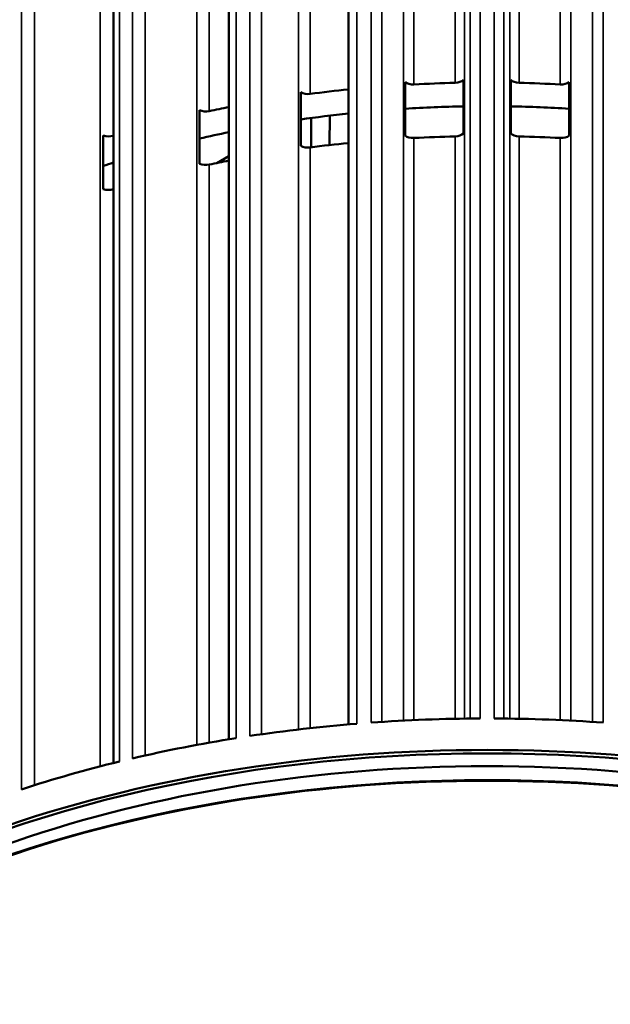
# Model space of a CAD drawing. Header units: millimetres. Extents: x 38 to 2514, y 38 to 1622.
# Tile 25 of 256: x 624 to 660, y 292 to 352. Entities that reach past the tile are written whole.
import ezdxf

# ---------------------------------------------------------------- set-up
doc = ezdxf.new("R2010")
doc.units = ezdxf.units.MM
doc.header["$LTSCALE"] = 7.692308
doc.layers.add('Visible (ISO)', color=7, linetype='Continuous', lineweight=50)
doc.layers.add('Visible Narrow (ISO)', color=7, linetype='Continuous', lineweight=35)

msp = doc.modelspace()

# ---------------------------------------------------------------- linework, layer by layer
at = {"layer": 'Visible (ISO)'}
for p, q in [((643.9992, 432.5858), (643.9992, 308.9493)), ((636.7105, 431.5772), (636.7105, 308.0419)), ((629.6807, 430.0312), (629.6807, 306.5962)), ((651.0058, 348.2459), (651.0058, 344.9799)), ((653.8932, 344.9799), (653.8932, 348.2459)), ((647.4487, 344.8453), (647.4487, 348.1113)), ((657.4503, 348.1113), (657.4503, 344.8453)), ((641.0897, 344.2262), (641.0897, 347.4921)), ((634.9251, 343.1331), (634.9251, 346.3991)), ((641.7299, 345.9184), (641.7205, 344.1324)), ((642.8586, 346.0642), (642.8491, 344.2706)), ((629.0604, 341.5849), (629.0604, 344.8509)), ((635.9732, 343.1716), (636.7105, 343.5921))]:
    msp.add_line(p, q, dxfattribs=at)
for centre, major_axis, start_param, end_param in [((650.4761, 348.4086), (0.6, 0), 4.7521852, 5.7941367), ((654.4229, 348.4086), (-0.6, 0), 0.4890486, 1.5310001), ((652.4495, 319.7947), (49, 0), 1.7441175, 1.7927995), ((647.937, 348.3125), (-0.6, 0), 0.6199483, 1.6618998), ((652.4495, 319.7947), (49, 0), 1.6105925, 1.6618998), ((652.4495, 319.7947), (49, 0), 1.4796928, 1.5310001), ((656.962, 348.3125), (0.6, 0), 4.6212855, 5.663237), ((641.5284, 347.7285), (-0.6, 0), 0.750848, 1.7927995), ((635.3066, 346.6665), (-0.6, 0), 0.8817477, 1.9236992), ((652.4495, 319.7947), (49, 0), 1.8977977, 1.9236992), ((652.4495, 319.7947), (46.5, 0), 1.6018487, 1.6785495), ((652.4495, 319.7947), (46.5, 0), 1.4630432, 1.539744), ((652.4495, 319.7947), (46.5, 0), 1.7535381, 1.8175907), ((629.3781, 345.1447), (-0.6, 0), 1.0126474, 2.0545989), ((652.4495, 319.7947), (49, 0), 2.0540565, 2.0545989), ((652.4495, 319.7947), (46.5, 0), 1.9160909, 1.9572098), ((647.937, 345.0465), (-0.6, 0), 0.6199483, 1.6618998), ((652.4495, 316.5287), (49, 0), 1.6105925, 1.6618998), ((650.4761, 345.1426), (0.6, 0), 4.7521852, 5.7941367), ((654.4229, 345.1426), (-0.6, 0), 0.4890486, 1.5310001), ((652.4495, 316.5287), (49, 0), 1.4796928, 1.5310001), ((656.962, 345.0465), (0.6, 0), 4.6212855, 5.663237), ((641.5284, 344.4625), (-0.6, 0), 0.750848, 1.7927995), ((652.4495, 316.5287), (49, 0), 1.7441175, 1.7927995), ((652.4495, 319.7947), (46.5, 0), 2.0824854, 2.0978539), ((635.3066, 343.4005), (-0.6, 0), 0.8817477, 1.9236992), ((652.4495, 316.5287), (49, 0), 1.8977977, 1.9236992), ((629.3781, 341.8787), (-0.6, 0), 1.0126474, 2.0545989), ((652.4495, 316.5287), (49, 0), 2.0540565, 2.0545989), ((652.4495, 276.1121), (-57.5, 0), 4.719897, 4.8357807), ((652.4495, 276.1121), (-57.5, 0), 4.5889973, 4.704881), ((652.4495, 274.1934), (-57.5, 0), 3.1133046, 6.3114734), ((652.4495, 272.4379), (-57.35, 0), 3.9269908, 5.4977871), ((652.4495, 276.1121), (-57.5, 0), 4.8507967, 4.9666803), ((652.4495, 276.1121), (-57.5, 0), 4.9816964, 5.09758), ((652.4495, 274.0709), (-57.35, 0), 3.1644834, 6.2602946), ((652.4495, 274.0709), (-56, 0), 3.6340465, 5.7907315), ((652.4495, 276.1121), (-57.5, 0), 5.1125961, 5.2284797), ((652.4495, 272.3154), (57.5, 0), 0, 3.1415927)]:
    msp.add_ellipse(centre, major_axis=major_axis, ratio=0.5773503, start_param=start_param, end_param=end_param, dxfattribs=at)
at = {"layer": 'Visible Narrow (ISO)'}
for p, q in [((651.423, 433.0079), (651.423, 309.3045)), ((653.476, 433.0079), (653.476, 309.3045)), ((646.0368, 432.8041), (646.0368, 309.1027)), ((658.8621, 432.8041), (658.8621, 309.1027)), ((638.7074, 432.0414), (638.7074, 308.3477)), ((644.5165, 431.1399), (644.5164, 308.9923)), ((645.3725, 431.2049), (645.3725, 309.0574)), ((652.0178, 431.4564), (652.0178, 309.3088)), ((652.8812, 431.4564), (652.8812, 309.3088)), ((659.5265, 431.2049), (659.5265, 309.0574)), ((631.613, 430.7329), (631.613, 307.0534)), ((647.3465, 309.1788), (647.3465, 430.799)), ((651.0755, 430.9401), (651.0755, 309.3003)), ((653.8235, 309.3003), (653.8235, 430.9401)), ((657.5525, 430.799), (657.5525, 309.1788)), ((637.151, 430.2608), (637.1508, 308.1132)), ((637.985, 430.3898), (637.9848, 308.2422)), ((640.9567, 308.6399), (640.9567, 430.171)), ((624.8752, 428.901), (624.8752, 305.2435)), ((630.0472, 428.8341), (630.047, 306.6865)), ((630.8449, 429.0249), (630.8447, 306.8773)), ((634.7636, 307.7004), (634.7636, 429.0669)), ((628.8732, 306.3909), (628.8732, 427.5054)), ((624.0744, 427.1336), (624.0742, 304.9859)), ((650.5, 355.4109), (650.5, 348.0625)), ((654.399, 348.0625), (654.399, 355.4109)), ((647.9916, 347.9675), (647.9916, 355.316)), ((656.9074, 355.316), (656.9074, 347.9675)), ((641.6605, 347.3906), (641.6605, 354.739)), ((635.514, 346.3414), (635.514, 353.6899)), ((629.6572, 344.8381), (629.6572, 352.1865)), ((647.9916, 309.2098), (647.9916, 344.7016)), ((650.5, 309.2907), (650.5, 344.7965)), ((654.399, 309.2907), (654.399, 344.7965)), ((656.9074, 309.2098), (656.9074, 344.7016)), ((641.6605, 308.7201), (641.6605, 344.1246)), ((635.514, 307.8372), (635.514, 343.0754)), ((629.6572, 306.5903), (629.6572, 341.5721))]:
    msp.add_line(p, q, dxfattribs=at)

doc.saveas('drawing.dxf')
